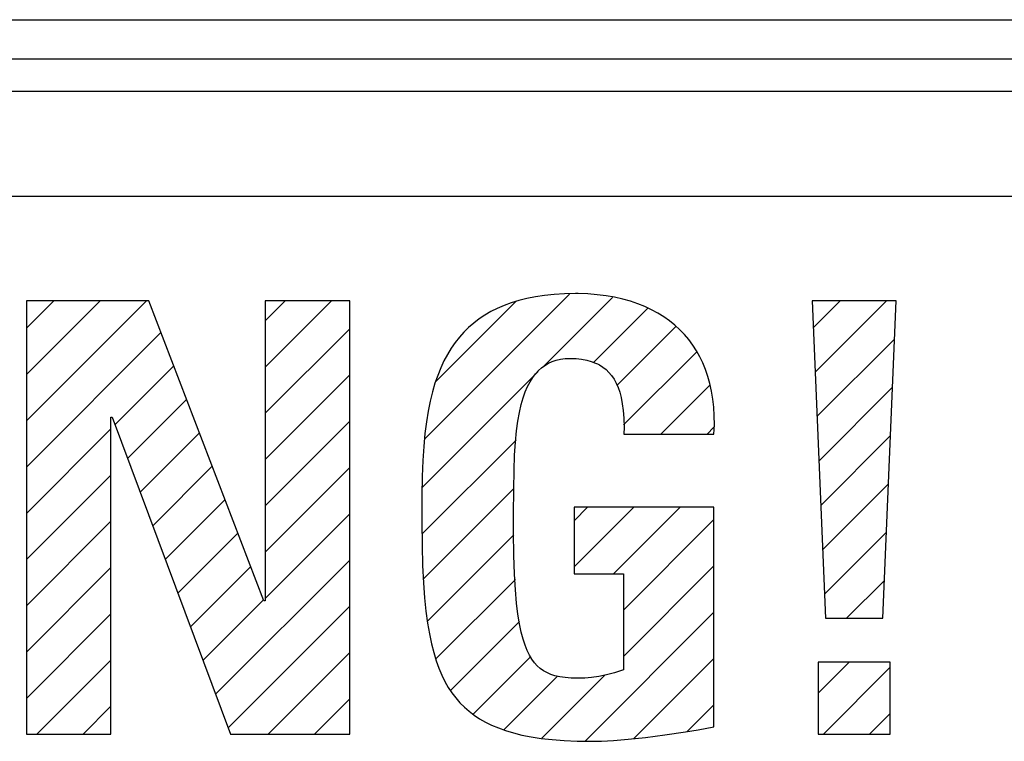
# Model space of a CAD drawing. Extents: x -841 to -216, y -127 to 601.
# Tile 45 of 201: x -553.59 to -546.07, y 165.63 to 171.15. Entities that reach past the tile are written whole.
import ezdxf

# ---------------------------------------------------------------- set-up
doc = ezdxf.new("R2010")
doc.units = 0
doc.header["$LTSCALE"] = 23.1
doc.layers.add('HEATSINK_AM_0', color=7, linetype='CONTINUOUS')

msp = doc.modelspace()

# ---------------------------------------------------------------- linework, layer by layer
at = {"layer": 'HEATSINK_AM_0', "color": 7}
for p, q in [((-590.7198, 171.1493), (-521.7198, 171.1493)), ((-590.7198, 170.8493), (-521.7198, 170.8493)), ((-521.2199, 170.5993), (-590.7198, 170.5993)), ((-522.1044, 169.7975), (-574.1479, 169.7975)), ((-550.4983, 167.9472), (-549.3928, 169.0527)), ((-549.6529, 169.0316), (-549.7184, 169.0187)), ((-549.5833, 169.0418), (-549.6529, 169.0316)), ((-549.595, 168.4969), (-549.0654, 169.0265)), ((-549.5095, 169.0494), (-549.5833, 169.0418)), ((-549.4311, 169.054), (-549.5095, 169.0494)), ((-549.348, 169.0556), (-549.4311, 169.054)), ((-549.3278, 169.0555), (-549.348, 169.0556)), ((-549.2535, 169.0531), (-549.3278, 169.0555)), ((-549.1821, 169.0476), (-549.2535, 169.0531)), ((-549.1137, 169.0391), (-549.1821, 169.0476)), ((-549.0484, 169.0278), (-549.1137, 169.0391)), ((-548.986, 169.0138), (-549.0484, 169.0278)), ((-552.6084, 169.0006), (-553.544, 169.0006)), ((-553.544, 169.0006), (-553.544, 165.6894)), ((-553.544, 168.7906), (-553.3339, 169.0006)), ((-553.544, 168.437), (-552.9804, 169.0006)), ((-553.544, 168.0835), (-552.6268, 169.0006)), ((-551.7278, 166.7075), (-552.6084, 169.0006)), ((-551.0721, 169.0006), (-551.7187, 169.0006)), ((-551.7187, 169.0006), (-551.7187, 166.7075)), ((-551.7187, 168.8481), (-551.5662, 169.0006)), ((-551.7187, 168.4946), (-551.2126, 169.0006)), ((-551.0721, 165.6894), (-551.0721, 169.0006)), ((-550.4137, 168.3853), (-549.8042, 168.9948)), ((-549.8934, 168.9654), (-549.9453, 168.943)), ((-549.8384, 168.9855), (-549.8934, 168.9654)), ((-549.7802, 169.0033), (-549.8384, 168.9855)), ((-549.7184, 169.0187), (-549.7802, 169.0033)), ((-549.2083, 168.5301), (-548.7936, 168.9448)), ((-548.9265, 168.9972), (-548.986, 169.0138)), ((-548.8699, 168.9781), (-548.9265, 168.9972)), ((-548.8161, 168.9565), (-548.8699, 168.9781)), ((-548.7651, 168.9327), (-548.8161, 168.9565)), ((-546.8961, 169.0006), (-547.5382, 169.0006)), ((-547.5382, 169.0006), (-547.4372, 166.5745)), ((-547.5296, 168.7945), (-547.3235, 169.0006)), ((-547.5155, 168.4551), (-546.97, 169.0006)), ((-546.9969, 166.5745), (-546.8961, 169.0006)), ((-550.0404, 168.8914), (-550.0839, 168.8624)), ((-549.9943, 168.9183), (-550.0404, 168.8914)), ((-549.9453, 168.943), (-549.9943, 168.9183)), ((-548.7168, 168.9065), (-548.7651, 168.9327)), ((-548.6711, 168.8782), (-548.7168, 168.9065)), ((-548.6281, 168.8476), (-548.6711, 168.8782)), ((-550.1637, 168.7975), (-550.2002, 168.7615)), ((-550.125, 168.8311), (-550.1637, 168.7975)), ((-550.0839, 168.8624), (-550.125, 168.8311)), ((-549.0309, 168.3539), (-548.581, 168.8037)), ((-548.5876, 168.8149), (-548.6281, 168.8476)), ((-548.5496, 168.7801), (-548.5876, 168.8149)), ((-553.544, 167.7299), (-552.5154, 168.7585)), ((-551.7187, 168.141), (-551.0721, 168.7876)), ((-550.2346, 168.7231), (-550.267, 168.682)), ((-550.2002, 168.7615), (-550.2346, 168.7231)), ((-548.514, 168.7431), (-548.5496, 168.7801)), ((-548.481, 168.704), (-548.514, 168.7431)), ((-550.267, 168.682), (-550.2974, 168.6382)), ((-548.4504, 168.6627), (-548.481, 168.704)), ((-548.4222, 168.6192), (-548.4504, 168.6627)), ((-547.5013, 168.1157), (-546.9082, 168.7088)), ((-550.326, 168.5915), (-550.3526, 168.5416)), ((-550.2974, 168.6382), (-550.326, 168.5915)), ((-548.979, 168.0522), (-548.4193, 168.612)), ((-548.3966, 168.5735), (-548.4222, 168.6192)), ((-548.3734, 168.5256), (-548.3966, 168.5735)), ((-552.8668, 168.0536), (-552.4173, 168.503)), ((-550.3526, 168.5416), (-550.3774, 168.4883)), ((-549.6066, 168.4891), (-549.5813, 168.5077)), ((-549.5813, 168.5077), (-549.5544, 168.5234)), ((-549.5544, 168.5234), (-549.5257, 168.5365)), ((-549.5257, 168.5365), (-549.5106, 168.542)), ((-549.5106, 168.542), (-549.495, 168.5468)), ((-549.495, 168.5468), (-549.4622, 168.5542)), ((-549.4622, 168.5542), (-549.427, 168.5588)), ((-549.427, 168.5588), (-549.3892, 168.5604)), ((-549.3892, 168.5604), (-549.3425, 168.5588)), ((-549.3425, 168.5588), (-549.3, 168.5543)), ((-549.3, 168.5543), (-549.2613, 168.5471)), ((-549.2613, 168.5471), (-549.226, 168.5374)), ((-549.226, 168.5374), (-549.1938, 168.5252)), ((-549.1938, 168.5252), (-549.1788, 168.5182)), ((-549.1788, 168.5182), (-549.1644, 168.5107)), ((-549.1644, 168.5107), (-549.1376, 168.4938)), ((-549.1376, 168.4938), (-549.1133, 168.4747)), ((-548.3528, 168.4753), (-548.3734, 168.5256)), ((-551.7187, 167.7874), (-551.0721, 168.434)), ((-550.5179, 167.574), (-549.6316, 168.4603)), ((-550.4004, 168.4313), (-550.4215, 168.3702)), ((-550.3774, 168.4883), (-550.4004, 168.4313)), ((-549.6742, 168.4146), (-549.653, 168.4428)), ((-549.653, 168.4428), (-549.6304, 168.4675)), ((-549.6304, 168.4675), (-549.6066, 168.4891)), ((-549.1133, 168.4747), (-549.0911, 168.4533)), ((-549.0911, 168.4533), (-549.0709, 168.4292)), ((-549.0709, 168.4292), (-549.0526, 168.4025)), ((-548.3349, 168.4227), (-548.3528, 168.4753)), ((-548.3195, 168.3677), (-548.3349, 168.4227)), ((-550.4215, 168.3702), (-550.4407, 168.3047)), ((-549.7306, 168.3055), (-549.713, 168.3464)), ((-549.713, 168.3464), (-549.6942, 168.3826)), ((-549.6942, 168.3826), (-549.6742, 168.4146)), ((-549.0526, 168.4025), (-549.0362, 168.3726)), ((-549.0362, 168.3726), (-549.0216, 168.3394)), ((-548.6952, 167.9825), (-548.3206, 168.3571)), ((-548.3069, 168.3102), (-548.3195, 168.3677)), ((-550.4407, 168.3047), (-550.458, 168.2342)), ((-549.7469, 168.2593), (-549.7306, 168.3055)), ((-549.0216, 168.3394), (-549.0089, 168.3024)), ((-549.0089, 168.3024), (-548.998, 168.261)), ((-548.2972, 168.2501), (-548.3069, 168.3102)), ((-547.4872, 167.7763), (-546.9235, 168.34)), ((-552.7707, 167.7961), (-552.3192, 168.2476)), ((-550.458, 168.2342), (-550.4733, 168.1583)), ((-549.7753, 168.1484), (-549.7618, 168.2072)), ((-549.7618, 168.2072), (-549.7469, 168.2593)), ((-548.998, 168.261), (-548.9892, 168.2146)), ((-548.9892, 168.2146), (-548.9825, 168.1623)), ((-548.2903, 168.1873), (-548.2972, 168.2501)), ((-550.4733, 168.1583), (-550.4867, 168.0761)), ((-549.7872, 168.0819), (-549.7753, 168.1484)), ((-548.9825, 168.1623), (-548.9781, 168.1029)), ((-548.2865, 168.1218), (-548.2903, 168.1873)), ((-548.2858, 168.0536), (-548.2865, 168.1218)), ((-552.8973, 168.1109), (-552.8882, 168.1109)), ((-552.8973, 165.6894), (-552.8973, 168.1109)), ((-552.8882, 168.1109), (-551.9847, 165.6894)), ((-551.7187, 167.4339), (-551.0721, 168.0805)), ((-550.4867, 168.0761), (-550.4979, 167.9867)), ((-549.7974, 168.0064), (-549.7872, 168.0819)), ((-548.9781, 168.1029), (-548.9762, 168.0344)), ((-548.2885, 167.9825), (-548.2858, 168.0536)), ((-553.544, 167.3764), (-552.8973, 168.0231)), ((-552.6746, 167.5386), (-552.2211, 167.9921)), ((-550.4979, 167.9867), (-550.5071, 167.8886)), ((-549.8059, 167.9202), (-549.7974, 168.0064)), ((-548.9762, 168.0344), (-548.9764, 167.9825)), ((-548.9764, 167.9825), (-548.2885, 167.9825)), ((-548.3416, 167.9825), (-548.2894, 168.0348)), ((-547.4731, 167.4369), (-546.9388, 167.9711)), ((-550.5203, 167.218), (-549.8017, 167.9366)), ((-549.8124, 167.8207), (-549.8059, 167.9202)), ((-550.5071, 167.8886), (-550.514, 167.7799)), ((-549.817, 167.7036), (-549.8124, 167.8207)), ((-550.514, 167.7799), (-550.5188, 167.657)), ((-553.544, 167.0228), (-552.8973, 167.6695)), ((-552.5786, 167.2811), (-552.123, 167.7367)), ((-551.7187, 167.0803), (-551.0721, 167.7269)), ((-549.8195, 167.5605), (-549.817, 167.7036)), ((-550.5188, 167.657), (-550.5214, 167.5128)), ((-547.4589, 167.0974), (-546.9542, 167.6022)), ((-550.5088, 166.876), (-549.8178, 167.567)), ((-549.8203, 167.3668), (-549.8195, 167.5605)), ((-552.4825, 167.0236), (-552.0249, 167.4812)), ((-550.5214, 167.5128), (-550.522, 167.3726)), ((-551.7187, 166.7268), (-551.0721, 167.3734)), ((-550.522, 167.3726), (-550.5219, 167.315)), ((-549.8199, 167.23), (-549.8203, 167.3668)), ((-548.2885, 167.423), (-549.3571, 167.423)), ((-549.3571, 167.423), (-549.3571, 166.9139)), ((-549.3571, 167.3206), (-549.2547, 167.423)), ((-549.3571, 166.9671), (-548.9011, 167.423)), ((-549.0567, 166.9139), (-548.5476, 167.423)), ((-548.2885, 165.7444), (-548.2885, 167.423)), ((-553.544, 166.6693), (-552.8973, 167.316)), ((-550.5219, 167.315), (-550.5199, 167.1312)), ((-548.981, 166.6361), (-548.2885, 167.3286)), ((-552.3864, 166.7661), (-551.9268, 167.2258)), ((-549.8172, 167.0558), (-549.8199, 167.23)), ((-547.4448, 166.758), (-546.9695, 167.2333)), ((-550.4777, 166.5535), (-549.8193, 167.2119)), ((-550.5199, 167.1312), (-550.5156, 166.9779)), ((-552.0982, 165.9937), (-551.0721, 167.0198)), ((-549.8122, 166.9123), (-549.8172, 167.0558)), ((-553.544, 166.3157), (-552.8973, 166.9624)), ((-552.2903, 166.5087), (-551.8287, 166.9703)), ((-550.5156, 166.9779), (-550.5092, 166.8461)), ((-549.8053, 166.7924), (-549.8122, 166.9123)), ((-549.3571, 166.9139), (-548.981, 166.9139)), ((-548.981, 166.2825), (-548.2885, 166.975)), ((-548.981, 166.9139), (-548.981, 166.1801)), ((-550.5092, 166.8461), (-550.5007, 166.7308)), ((-550.4157, 166.262), (-549.8066, 166.8711)), ((-547.2748, 166.5745), (-546.9848, 166.8644)), ((-549.7967, 166.6913), (-549.8053, 166.7924)), ((-552.1943, 166.2512), (-551.7306, 166.7149)), ((-551.7187, 166.7075), (-551.7278, 166.7075)), ((-550.5007, 166.7308), (-550.4903, 166.6287)), ((-549.7865, 166.6054), (-549.7967, 166.6913)), ((-552.0021, 165.7362), (-551.0721, 166.6663)), ((-550.4903, 166.6287), (-550.4781, 166.5373)), ((-549.2732, 165.6367), (-548.2885, 166.6215)), ((-553.544, 165.9621), (-552.8973, 166.6088)), ((-550.4781, 166.5373), (-550.4641, 166.455)), ((-550.2995, 166.0246), (-549.7744, 166.5498)), ((-549.7749, 166.5321), (-549.7865, 166.6054)), ((-547.4372, 166.5745), (-546.9969, 166.5745)), ((-549.762, 166.4692), (-549.7749, 166.5321)), ((-549.7479, 166.4151), (-549.762, 166.4692)), ((-550.4641, 166.455), (-550.4483, 166.3803)), ((-549.7327, 166.3684), (-549.7479, 166.4151)), ((-551.6954, 165.6894), (-551.0721, 166.3127)), ((-550.4483, 166.3803), (-550.4309, 166.3123)), ((-550.4309, 166.3123), (-550.4118, 166.2501)), ((-549.7165, 166.3279), (-549.7327, 166.3684)), ((-549.6991, 166.2927), (-549.7165, 166.3279)), ((-553.4632, 165.6894), (-552.8973, 166.2553)), ((-550.4118, 166.2501), (-550.3911, 166.193)), ((-550.1299, 165.8406), (-549.6883, 166.2823)), ((-549.6805, 166.2621), (-549.6991, 166.2927)), ((-549.6607, 166.2353), (-549.6805, 166.2621)), ((-549.6394, 166.212), (-549.6607, 166.2353)), ((-548.9002, 165.6561), (-548.2885, 166.2679)), ((-546.9419, 166.2397), (-547.4922, 166.2397)), ((-547.4922, 166.2397), (-547.4922, 165.6894)), ((-547.4922, 166.0035), (-547.256, 166.2397)), ((-546.9419, 165.6894), (-546.9419, 166.2397)), ((-550.3911, 166.193), (-550.3688, 166.1404)), ((-549.6165, 166.1916), (-549.6394, 166.212)), ((-549.5919, 166.174), (-549.6165, 166.1916)), ((-549.5652, 166.159), (-549.5919, 166.174)), ((-548.9886, 166.1775), (-549.0491, 166.1585)), ((-548.981, 166.1801), (-548.9886, 166.1775)), ((-547.4527, 165.6894), (-546.9419, 166.2003)), ((-550.3688, 166.1404), (-550.3447, 166.0918)), ((-550.3447, 166.0918), (-550.3189, 166.0467)), ((-549.8923, 165.7247), (-549.484, 166.1331)), ((-549.6042, 165.6592), (-549.121, 166.1425)), ((-549.536, 166.1462), (-549.5652, 166.159)), ((-549.5037, 166.1357), (-549.536, 166.1462)), ((-549.4676, 166.1273), (-549.5037, 166.1357)), ((-549.4267, 166.1211), (-549.4676, 166.1273)), ((-549.3798, 166.1172), (-549.4267, 166.1211)), ((-549.325, 166.1159), (-549.3798, 166.1172)), ((-549.276, 166.1175), (-549.325, 166.1159)), ((-549.2236, 166.1224), (-549.276, 166.1175)), ((-549.1678, 166.1308), (-549.2236, 166.1224)), ((-549.1094, 166.1429), (-549.1678, 166.1308)), ((-549.0491, 166.1585), (-549.1094, 166.1429)), ((-550.3189, 166.0467), (-550.2913, 166.0049)), ((-551.3418, 165.6894), (-551.0721, 165.9592)), ((-550.2913, 166.0049), (-550.2618, 165.9659)), ((-550.2618, 165.9659), (-550.2302, 165.9296)), ((-553.1096, 165.6894), (-552.8973, 165.9017)), ((-550.2302, 165.9296), (-550.1965, 165.8956)), ((-550.1965, 165.8956), (-550.1787, 165.8795)), ((-550.1787, 165.8795), (-550.1603, 165.8639)), ((-550.1603, 165.8639), (-550.1216, 165.8344)), ((-548.4937, 165.7091), (-548.2885, 165.9143)), ((-550.1216, 165.8344), (-550.0802, 165.807)), ((-550.0802, 165.807), (-550.0358, 165.7815)), ((-547.0992, 165.6894), (-546.9419, 165.8467)), ((-550.0358, 165.7815), (-549.988, 165.7579)), ((-549.988, 165.7579), (-549.9366, 165.7362)), ((-549.9366, 165.7362), (-549.8812, 165.7164)), ((-549.8812, 165.7164), (-549.8212, 165.6985)), ((-548.5062, 165.7069), (-548.4094, 165.7226)), ((-548.4094, 165.7226), (-548.2885, 165.7444)), ((-553.544, 165.6894), (-552.8973, 165.6894)), ((-551.9847, 165.6894), (-551.0721, 165.6894)), ((-549.8212, 165.6985), (-549.7563, 165.6825)), ((-549.7563, 165.6825), (-549.6858, 165.6686)), ((-549.6858, 165.6686), (-549.6091, 165.6568)), ((-549.6091, 165.6568), (-549.5254, 165.6474)), ((-549.5254, 165.6474), (-549.434, 165.6403)), ((-549.434, 165.6403), (-549.3339, 165.6359)), ((-549.3339, 165.6359), (-549.2241, 165.6344)), ((-549.2241, 165.6344), (-549.1488, 165.636)), ((-549.1488, 165.636), (-549.0557, 165.6411)), ((-549.0557, 165.6411), (-548.9435, 165.6505)), ((-548.9435, 165.6505), (-548.812, 165.6647)), ((-548.812, 165.6647), (-548.6636, 165.6837)), ((-548.6636, 165.6837), (-548.5062, 165.7069)), ((-547.4922, 165.6894), (-546.9419, 165.6894))]:
    msp.add_line(p, q, dxfattribs=at)

doc.saveas('drawing.dxf')
